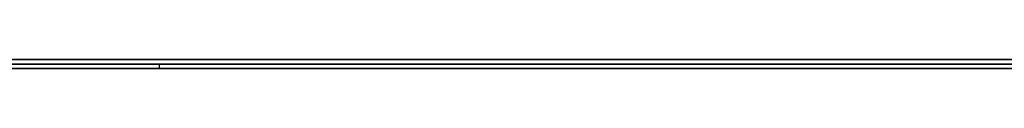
# Model space of a CAD drawing. Extents: x -4.2 to 4.1, y -6.8 to 5.8.
# Tile 33 of 214: x -1.184571 to -1.162302, y -5.0002 to -5. Entities that reach past the tile are written whole.
import ezdxf

# ---------------------------------------------------------------- set-up
doc = ezdxf.new("R2010")
doc.units = 0
doc.layers.get('0').update_dxf_attribs({"linetype": 'CONTINUOUS'})

# ---------------------------------------------------------------- blocks, each defined once
blk = doc.blocks.new('*U1')
at = {"extrusion": (0, -1, 0)}
for p, q in [((4, -5, 3.925), (-4, -5, 3.925)), ((3.5, -5), (-3.5, -5)), ((-1.5315, -5, 3.25), (-1.0315, -5, 3.25)), ((-1.0315, -5, 2.5), (-1.5315, -5, 2.5)), ((-1.205177, -5.0001, 2.97413), (-1.181411, -5.0001, 2.97413)), ((-1.196075, -5.0001, 2.792752), (-1.143738, -5.0001, 2.792752)), ((-1.070669, -5.0001, 2.811209), (-1.196075, -5.0001, 2.811209)), ((-1.181411, -5.0001, 2.97413), (-1.132108, -5.0001, 2.912058)), ((-1.5315, -5.0002, 3.25), (-1.0315, -5.0002, 3.25)), ((-1.0315, -5.0002, 2.5), (-1.5315, -5.0002, 2.5)), ((-1.181411, -5.0002, 2.97413), (-1.205177, -5.0002, 2.97413)), ((-1.143738, -5.0002, 2.792752), (-1.196075, -5.0002, 2.792752)), ((-1.196075, -5.0002, 2.811209), (-1.070669, -5.0002, 2.811209)), ((-1.132108, -5.0002, 2.912058), (-1.181411, -5.0002, 2.97413))]:
    blk.add_line(p, q, dxfattribs=at)
for p, q in [((4, -5, 4.425), (-4, -5, 4.425)), ((4, -5, 4.425), (-4, -5, 4.425)), ((3.5, -5), (-3.5, -5)), ((-1.5315, -5, 3.25), (-1.0315, -5, 3.25)), ((-1.205177, -5.0001, 2.97413), (-1.181411, -5.0001, 2.97413)), ((-1.196075, -5.0001, 2.792752), (-1.143738, -5.0001, 2.792752)), ((-1.181411, -5.0002, 2.97413), (-1.181411, -5.0001, 2.97413)), ((-1.5315, -5.0002, 3.25), (-1.0315, -5.0002, 3.25)), ((-1.181411, -5.0002, 2.97413), (-1.205177, -5.0002, 2.97413)), ((-1.143738, -5.0002, 2.792752), (-1.196075, -5.0002, 2.792752))]:
    blk.add_line(p, q)
at = {"extrusion": (0, 0, -1)}
for p, q in [((4, -5, 3.925), (-4, -5, 3.925)), ((-1.0315, -5, 2.5), (-1.5315, -5, 2.5)), ((-1.070669, -5.0001, 2.811209), (-1.196075, -5.0001, 2.811209)), ((-1.0315, -5.0002, 2.5), (-1.5315, -5.0002, 2.5)), ((-1.196075, -5.0002, 2.811209), (-1.070669, -5.0002, 2.811209))]:
    blk.add_line(p, q, dxfattribs=at)
at = {"extrusion": (0.783042, 0, 0.621968)}
for p, q in [((-1.181411, -5.0002, 2.97413), (-1.181411, -5.0001, 2.97413)), ((-1.181411, -5.0001, 2.97413), (-1.132108, -5.0001, 2.912058)), ((-1.132108, -5.0002, 2.912058), (-1.181411, -5.0002, 2.97413))]:
    blk.add_line(p, q, dxfattribs=at)
for points in [[(-1.18474, -5.0001, 2.99147), (-1.18447, -5.0001, 2.99148), (-1.18419, -5.0001, 2.99149), (-1.18392, -5.0001, 2.9915), (-1.18365, -5.0001, 2.99151), (-1.18337, -5.0001, 2.99152), (-1.1831, -5.0001, 2.99153), (-1.18284, -5.0001, 2.99154), (-1.18257, -5.0001, 2.99155), (-1.1823, -5.0001, 2.99156), (-1.18203, -5.0001, 2.99158), (-1.18177, -5.0001, 2.99159), (-1.1815, -5.0001, 2.99161), (-1.18124, -5.0001, 2.99162), (-1.18097, -5.0001, 2.99164), (-1.18071, -5.0001, 2.99166), (-1.18045, -5.0001, 2.99167), (-1.18019, -5.0001, 2.99169), (-1.17993, -5.0001, 2.99171), (-1.17967, -5.0001, 2.99173), (-1.17941, -5.0001, 2.99176), (-1.17916, -5.0001, 2.99178), (-1.1789, -5.0001, 2.9918), (-1.17865, -5.0001, 2.99183), (-1.17839, -5.0001, 2.99185), (-1.17814, -5.0001, 2.99188), (-1.17789, -5.0001, 2.9919), (-1.17764, -5.0001, 2.99193), (-1.17739, -5.0001, 2.99196), (-1.17714, -5.0001, 2.99199), (-1.17689, -5.0001, 2.99201), (-1.17664, -5.0001, 2.99205), (-1.17639, -5.0001, 2.99208), (-1.17615, -5.0001, 2.99211), (-1.1759, -5.0001, 2.99214), (-1.17566, -5.0001, 2.99217), (-1.17541, -5.0001, 2.99221), (-1.17517, -5.0001, 2.99224), (-1.17493, -5.0001, 2.99228), (-1.17469, -5.0001, 2.99231), (-1.17445, -5.0001, 2.99235), (-1.17421, -5.0001, 2.99239), (-1.17397, -5.0001, 2.99243), (-1.17374, -5.0001, 2.99247), (-1.1735, -5.0001, 2.99251), (-1.17327, -5.0001, 2.99255), (-1.17303, -5.0001, 2.99259), (-1.1728, -5.0001, 2.99263), (-1.17257, -5.0001, 2.99268), (-1.17234, -5.0001, 2.99272), (-1.17211, -5.0001, 2.99277), (-1.17188, -5.0001, 2.99281), (-1.17165, -5.0001, 2.99286), (-1.17142, -5.0001, 2.99291), (-1.17119, -5.0001, 2.99296), (-1.17097, -5.0001, 2.993), (-1.17074, -5.0001, 2.99305), (-1.17052, -5.0001, 2.99311), (-1.1703, -5.0001, 2.99316), (-1.17007, -5.0001, 2.99321), (-1.16985, -5.0001, 2.99327), (-1.16963, -5.0001, 2.99333), (-1.16942, -5.0001, 2.99339), (-1.1692, -5.0001, 2.99345), (-1.16898, -5.0001, 2.99351), (-1.16877, -5.0001, 2.99358), (-1.16855, -5.0001, 2.99364), (-1.16834, -5.0001, 2.99371), (-1.16813, -5.0001, 2.99378), (-1.16792, -5.0001, 2.99385), (-1.16771, -5.0001, 2.99393), (-1.1675, -5.0001, 2.994), (-1.16729, -5.0001, 2.99408), (-1.16709, -5.0001, 2.99415), (-1.16688, -5.0001, 2.99423), (-1.16668, -5.0001, 2.99432), (-1.16647, -5.0001, 2.9944), (-1.16627, -5.0001, 2.99448), (-1.16607, -5.0001, 2.99457), (-1.16587, -5.0001, 2.99466), (-1.16567, -5.0001, 2.99475), (-1.16548, -5.0001, 2.99484), (-1.16528, -5.0001, 2.99493), (-1.16508, -5.0001, 2.99503), (-1.16489, -5.0001, 2.99512), (-1.1647, -5.0001, 2.99522), (-1.1645, -5.0001, 2.99532), (-1.16431, -5.0001, 2.99542), (-1.16412, -5.0001, 2.99552), (-1.16393, -5.0001, 2.99563), (-1.16375, -5.0001, 2.99574), (-1.16356, -5.0001, 2.99584), (-1.16337, -5.0001, 2.99595), (-1.16319, -5.0001, 2.99606), (-1.16301, -5.0001, 2.99618), (-1.16282, -5.0001, 2.99629), (-1.16264, -5.0001, 2.99641), (-1.16246, -5.0001, 2.99653), (-1.16228, -5.0001, 2.99665)], [(-1.18474, -5.0001, 2.99147), (-1.18447, -5.0001, 2.99148), (-1.18419, -5.0001, 2.99149), (-1.18392, -5.0001, 2.9915), (-1.18365, -5.0001, 2.99151), (-1.18337, -5.0001, 2.99152), (-1.1831, -5.0001, 2.99153), (-1.18284, -5.0001, 2.99154), (-1.18257, -5.0001, 2.99155), (-1.1823, -5.0001, 2.99156), (-1.18203, -5.0001, 2.99158), (-1.18177, -5.0001, 2.99159), (-1.1815, -5.0001, 2.99161), (-1.18124, -5.0001, 2.99162), (-1.18097, -5.0001, 2.99164), (-1.18071, -5.0001, 2.99166), (-1.18045, -5.0001, 2.99167), (-1.18019, -5.0001, 2.99169), (-1.17993, -5.0001, 2.99171), (-1.17967, -5.0001, 2.99173), (-1.17941, -5.0001, 2.99176), (-1.17916, -5.0001, 2.99178), (-1.1789, -5.0001, 2.9918), (-1.17865, -5.0001, 2.99183), (-1.17839, -5.0001, 2.99185), (-1.17814, -5.0001, 2.99188), (-1.17789, -5.0001, 2.9919), (-1.17764, -5.0001, 2.99193), (-1.17739, -5.0001, 2.99196), (-1.17714, -5.0001, 2.99199), (-1.17689, -5.0001, 2.99201), (-1.17664, -5.0001, 2.99205), (-1.17639, -5.0001, 2.99208), (-1.17615, -5.0001, 2.99211), (-1.1759, -5.0001, 2.99214), (-1.17566, -5.0001, 2.99217), (-1.17541, -5.0001, 2.99221), (-1.17517, -5.0001, 2.99224), (-1.17493, -5.0001, 2.99228), (-1.17469, -5.0001, 2.99231), (-1.17445, -5.0001, 2.99235), (-1.17421, -5.0001, 2.99239), (-1.17397, -5.0001, 2.99243), (-1.17374, -5.0001, 2.99247), (-1.1735, -5.0001, 2.99251), (-1.17327, -5.0001, 2.99255), (-1.17303, -5.0001, 2.99259), (-1.1728, -5.0001, 2.99263), (-1.17257, -5.0001, 2.99268), (-1.17234, -5.0001, 2.99272), (-1.17211, -5.0001, 2.99277), (-1.17188, -5.0001, 2.99281), (-1.17165, -5.0001, 2.99286), (-1.17142, -5.0001, 2.99291), (-1.17119, -5.0001, 2.99296), (-1.17097, -5.0001, 2.993), (-1.17074, -5.0001, 2.99305), (-1.17052, -5.0001, 2.99311), (-1.1703, -5.0001, 2.99316), (-1.17007, -5.0001, 2.99321), (-1.16985, -5.0001, 2.99327), (-1.16963, -5.0001, 2.99333), (-1.16942, -5.0001, 2.99339), (-1.1692, -5.0001, 2.99345), (-1.16898, -5.0001, 2.99351), (-1.16877, -5.0001, 2.99358), (-1.16855, -5.0001, 2.99364), (-1.16834, -5.0001, 2.99371), (-1.16813, -5.0001, 2.99378), (-1.16792, -5.0001, 2.99385), (-1.16771, -5.0001, 2.99393), (-1.1675, -5.0001, 2.994), (-1.16729, -5.0001, 2.99408), (-1.16709, -5.0001, 2.99415), (-1.16688, -5.0001, 2.99423), (-1.16668, -5.0001, 2.99432), (-1.16647, -5.0001, 2.9944), (-1.16627, -5.0001, 2.99448), (-1.16607, -5.0001, 2.99457), (-1.16587, -5.0001, 2.99466), (-1.16567, -5.0001, 2.99475), (-1.16548, -5.0001, 2.99484), (-1.16528, -5.0001, 2.99493), (-1.16508, -5.0001, 2.99503), (-1.16489, -5.0001, 2.99512), (-1.1647, -5.0001, 2.99522), (-1.1645, -5.0001, 2.99532), (-1.16431, -5.0001, 2.99542), (-1.16412, -5.0001, 2.99552), (-1.16393, -5.0001, 2.99563), (-1.16375, -5.0001, 2.99574), (-1.16356, -5.0001, 2.99584), (-1.16337, -5.0001, 2.99595), (-1.16319, -5.0001, 2.99606), (-1.16301, -5.0001, 2.99618), (-1.16282, -5.0001, 2.99629), (-1.16264, -5.0001, 2.99641), (-1.16246, -5.0001, 2.99653), (-1.16228, -5.0001, 2.99665)], [(-1.16228, -5.0001, 3.06643), (-1.16256, -5.0001, 3.06648), (-1.16284, -5.0001, 3.06653), (-1.16313, -5.0001, 3.06658), (-1.16341, -5.0001, 3.06663), (-1.1637, -5.0001, 3.06667), (-1.16399, -5.0001, 3.06672), (-1.16428, -5.0001, 3.06676), (-1.16457, -5.0001, 3.0668), (-1.16487, -5.0001, 3.06685), (-1.16517, -5.0001, 3.06689), (-1.16547, -5.0001, 3.06693), (-1.16577, -5.0001, 3.06697), (-1.16607, -5.0001, 3.06701), (-1.16638, -5.0001, 3.06705), (-1.16669, -5.0001, 3.06708), (-1.167, -5.0001, 3.06712), (-1.16731, -5.0001, 3.06716), (-1.16763, -5.0001, 3.06719), (-1.16794, -5.0001, 3.06723), (-1.16826, -5.0001, 3.06726), (-1.16858, -5.0001, 3.0673), (-1.16891, -5.0001, 3.06733), (-1.16923, -5.0001, 3.06736), (-1.16956, -5.0001, 3.06739), (-1.16989, -5.0001, 3.06742), (-1.17022, -5.0001, 3.06745), (-1.17056, -5.0001, 3.06748), (-1.17089, -5.0001, 3.06751), (-1.17123, -5.0001, 3.06754), (-1.17157, -5.0001, 3.06756), (-1.17192, -5.0001, 3.06759), (-1.17226, -5.0001, 3.06762), (-1.17261, -5.0001, 3.06764), (-1.17296, -5.0001, 3.06767), (-1.17331, -5.0001, 3.06769), (-1.17366, -5.0001, 3.06771), (-1.17402, -5.0001, 3.06773), (-1.17438, -5.0001, 3.06776), (-1.17474, -5.0001, 3.06778), (-1.1751, -5.0001, 3.0678), (-1.17547, -5.0001, 3.06781), (-1.17583, -5.0001, 3.06783), (-1.1762, -5.0001, 3.06785), (-1.17657, -5.0001, 3.06787), (-1.17695, -5.0001, 3.06788), (-1.17732, -5.0001, 3.0679), (-1.1777, -5.0001, 3.06791), (-1.17808, -5.0001, 3.06793), (-1.17846, -5.0001, 3.06794), (-1.17885, -5.0001, 3.06795), (-1.17923, -5.0001, 3.06797), (-1.17962, -5.0001, 3.06798), (-1.18001, -5.0001, 3.06799), (-1.18041, -5.0001, 3.068), (-1.1808, -5.0001, 3.06801), (-1.1812, -5.0001, 3.06801), (-1.1816, -5.0001, 3.06802), (-1.182, -5.0001, 3.06803), (-1.1824, -5.0001, 3.06804), (-1.18281, -5.0001, 3.06804), (-1.18322, -5.0001, 3.06805), (-1.18363, -5.0001, 3.06805), (-1.18404, -5.0001, 3.06805), (-1.18445, -5.0001, 3.06806), (-1.18487, -5.0001, 3.06806)], [(-1.16228, -5.0001, 3.06643), (-1.16256, -5.0001, 3.06648), (-1.16284, -5.0001, 3.06653), (-1.16313, -5.0001, 3.06658), (-1.16341, -5.0001, 3.06663), (-1.1637, -5.0001, 3.06667), (-1.16399, -5.0001, 3.06672), (-1.16428, -5.0001, 3.06676), (-1.16457, -5.0001, 3.0668), (-1.16487, -5.0001, 3.06685), (-1.16517, -5.0001, 3.06689), (-1.16547, -5.0001, 3.06693), (-1.16577, -5.0001, 3.06697), (-1.16607, -5.0001, 3.06701), (-1.16638, -5.0001, 3.06705), (-1.16669, -5.0001, 3.06708), (-1.167, -5.0001, 3.06712), (-1.16731, -5.0001, 3.06716), (-1.16763, -5.0001, 3.06719), (-1.16794, -5.0001, 3.06723), (-1.16826, -5.0001, 3.06726), (-1.16858, -5.0001, 3.0673), (-1.16891, -5.0001, 3.06733), (-1.16923, -5.0001, 3.06736), (-1.16956, -5.0001, 3.06739), (-1.16989, -5.0001, 3.06742), (-1.17022, -5.0001, 3.06745), (-1.17056, -5.0001, 3.06748), (-1.17089, -5.0001, 3.06751), (-1.17123, -5.0001, 3.06754), (-1.17157, -5.0001, 3.06756), (-1.17192, -5.0001, 3.06759), (-1.17226, -5.0001, 3.06762), (-1.17261, -5.0001, 3.06764), (-1.17296, -5.0001, 3.06767), (-1.17331, -5.0001, 3.06769), (-1.17366, -5.0001, 3.06771), (-1.17402, -5.0001, 3.06773), (-1.17438, -5.0001, 3.06776), (-1.17474, -5.0001, 3.06778), (-1.1751, -5.0001, 3.0678), (-1.17547, -5.0001, 3.06781), (-1.17583, -5.0001, 3.06783), (-1.1762, -5.0001, 3.06785), (-1.17657, -5.0001, 3.06787), (-1.17695, -5.0001, 3.06788), (-1.17732, -5.0001, 3.0679), (-1.1777, -5.0001, 3.06791), (-1.17808, -5.0001, 3.06793), (-1.17846, -5.0001, 3.06794), (-1.17885, -5.0001, 3.06795), (-1.17923, -5.0001, 3.06797), (-1.17962, -5.0001, 3.06798), (-1.18001, -5.0001, 3.06799), (-1.18041, -5.0001, 3.068), (-1.1808, -5.0001, 3.06801), (-1.1812, -5.0001, 3.06801), (-1.1816, -5.0001, 3.06802), (-1.182, -5.0001, 3.06803), (-1.1824, -5.0001, 3.06804), (-1.18281, -5.0001, 3.06804), (-1.18322, -5.0001, 3.06805), (-1.18363, -5.0001, 3.06805), (-1.18404, -5.0001, 3.06805), (-1.18445, -5.0001, 3.06806), (-1.18487, -5.0001, 3.06806)], [(-1.16227, -5.0001, 3.04623), (-1.16242, -5.0001, 3.04631), (-1.16257, -5.0001, 3.04638), (-1.16272, -5.0001, 3.04646), (-1.16288, -5.0001, 3.04653), (-1.16303, -5.0001, 3.04661), (-1.16319, -5.0001, 3.04668), (-1.16335, -5.0001, 3.04675), (-1.1635, -5.0001, 3.04682), (-1.16366, -5.0001, 3.04689), (-1.16382, -5.0001, 3.04696), (-1.16398, -5.0001, 3.04703), (-1.16414, -5.0001, 3.0471), (-1.1643, -5.0001, 3.04716), (-1.16446, -5.0001, 3.04723), (-1.16462, -5.0001, 3.04729), (-1.16478, -5.0001, 3.04736), (-1.16495, -5.0001, 3.04742), (-1.16511, -5.0001, 3.04748), (-1.16528, -5.0001, 3.04755), (-1.16544, -5.0001, 3.04761), (-1.16561, -5.0001, 3.04767), (-1.16578, -5.0001, 3.04773), (-1.16594, -5.0001, 3.04778), (-1.16611, -5.0001, 3.04784), (-1.16628, -5.0001, 3.0479), (-1.16645, -5.0001, 3.04795), (-1.16662, -5.0001, 3.04801), (-1.16679, -5.0001, 3.04806), (-1.16697, -5.0001, 3.04811), (-1.16714, -5.0001, 3.04817), (-1.16731, -5.0001, 3.04822), (-1.16749, -5.0001, 3.04827), (-1.16766, -5.0001, 3.04832), (-1.16784, -5.0001, 3.04837), (-1.16801, -5.0001, 3.04842), (-1.16819, -5.0001, 3.04846), (-1.16837, -5.0001, 3.04851), (-1.16855, -5.0001, 3.04855), (-1.16873, -5.0001, 3.0486), (-1.16891, -5.0001, 3.04864), (-1.16909, -5.0001, 3.04869), (-1.16927, -5.0001, 3.04873), (-1.16945, -5.0001, 3.04877), (-1.16964, -5.0001, 3.04881), (-1.16982, -5.0001, 3.04885), (-1.17, -5.0001, 3.04889), (-1.17019, -5.0001, 3.04892), (-1.17038, -5.0001, 3.04896), (-1.17056, -5.0001, 3.049), (-1.17075, -5.0001, 3.04903), (-1.17094, -5.0001, 3.04907), (-1.17114, -5.0001, 3.04911), (-1.17133, -5.0001, 3.04914), (-1.17152, -5.0001, 3.04917), (-1.17172, -5.0001, 3.04921), (-1.17192, -5.0001, 3.04924), (-1.17211, -5.0001, 3.04927), (-1.17231, -5.0001, 3.0493), (-1.17252, -5.0001, 3.04933), (-1.17272, -5.0001, 3.04936), (-1.17292, -5.0001, 3.04939), (-1.17313, -5.0001, 3.04942), (-1.17333, -5.0001, 3.04945), (-1.17354, -5.0001, 3.04948), (-1.17375, -5.0001, 3.0495), (-1.17396, -5.0001, 3.04953), (-1.17418, -5.0001, 3.04956), (-1.17439, -5.0001, 3.04958), (-1.1746, -5.0001, 3.04961), (-1.17482, -5.0001, 3.04963), (-1.17504, -5.0001, 3.04965), (-1.17526, -5.0001, 3.04968), (-1.17548, -5.0001, 3.0497), (-1.1757, -5.0001, 3.04972), (-1.17592, -5.0001, 3.04974), (-1.17614, -5.0001, 3.04976), (-1.17637, -5.0001, 3.04978), (-1.1766, -5.0001, 3.0498), (-1.17683, -5.0001, 3.04982), (-1.17706, -5.0001, 3.04984), (-1.17729, -5.0001, 3.04986), (-1.17752, -5.0001, 3.04987), (-1.17775, -5.0001, 3.04989), (-1.17799, -5.0001, 3.04991), (-1.17822, -5.0001, 3.04992), (-1.17846, -5.0001, 3.04994), (-1.1787, -5.0001, 3.04995), (-1.17894, -5.0001, 3.04996), (-1.17918, -5.0001, 3.04998), (-1.17943, -5.0001, 3.04999), (-1.17967, -5.0001, 3.05), (-1.17992, -5.0001, 3.05001), (-1.18016, -5.0001, 3.05002), (-1.18041, -5.0001, 3.05003), (-1.18066, -5.0001, 3.05004), (-1.18091, -5.0001, 3.05005), (-1.18117, -5.0001, 3.05006), (-1.18142, -5.0001, 3.05006), (-1.18167, -5.0001, 3.05007), (-1.18193, -5.0001, 3.05008), (-1.18219, -5.0001, 3.05008), (-1.18245, -5.0001, 3.05009), (-1.18271, -5.0001, 3.05009), (-1.18297, -5.0001, 3.0501), (-1.18323, -5.0001, 3.0501), (-1.1835, -5.0001, 3.0501), (-1.18377, -5.0001, 3.0501), (-1.18403, -5.0001, 3.05011), (-1.1843, -5.0001, 3.05011), (-1.18457, -5.0001, 3.05011)], [(-1.16227, -5.0001, 3.04623), (-1.16242, -5.0001, 3.04631), (-1.16257, -5.0001, 3.04638), (-1.16272, -5.0001, 3.04646), (-1.16288, -5.0001, 3.04653), (-1.16303, -5.0001, 3.04661), (-1.16319, -5.0001, 3.04668), (-1.16335, -5.0001, 3.04675), (-1.1635, -5.0001, 3.04682), (-1.16366, -5.0001, 3.04689), (-1.16382, -5.0001, 3.04696), (-1.16398, -5.0001, 3.04703), (-1.16414, -5.0001, 3.0471), (-1.1643, -5.0001, 3.04716), (-1.16446, -5.0001, 3.04723), (-1.16462, -5.0001, 3.04729), (-1.16478, -5.0001, 3.04736), (-1.16495, -5.0001, 3.04742), (-1.16511, -5.0001, 3.04748), (-1.16528, -5.0001, 3.04755), (-1.16544, -5.0001, 3.04761), (-1.16561, -5.0001, 3.04767), (-1.16578, -5.0001, 3.04773), (-1.16594, -5.0001, 3.04778), (-1.16611, -5.0001, 3.04784), (-1.16628, -5.0001, 3.0479), (-1.16645, -5.0001, 3.04795), (-1.16662, -5.0001, 3.04801), (-1.16679, -5.0001, 3.04806), (-1.16697, -5.0001, 3.04811), (-1.16714, -5.0001, 3.04817), (-1.16731, -5.0001, 3.04822), (-1.16749, -5.0001, 3.04827), (-1.16766, -5.0001, 3.04832), (-1.16784, -5.0001, 3.04837), (-1.16801, -5.0001, 3.04842), (-1.16819, -5.0001, 3.04846), (-1.16837, -5.0001, 3.04851), (-1.16855, -5.0001, 3.04855), (-1.16873, -5.0001, 3.0486), (-1.16891, -5.0001, 3.04864), (-1.16909, -5.0001, 3.04869), (-1.16927, -5.0001, 3.04873), (-1.16945, -5.0001, 3.04877), (-1.16964, -5.0001, 3.04881), (-1.16982, -5.0001, 3.04885), (-1.17, -5.0001, 3.04889), (-1.17019, -5.0001, 3.04892), (-1.17038, -5.0001, 3.04896), (-1.17056, -5.0001, 3.049), (-1.17075, -5.0001, 3.04903), (-1.17094, -5.0001, 3.04907), (-1.17114, -5.0001, 3.04911), (-1.17133, -5.0001, 3.04914), (-1.17152, -5.0001, 3.04917), (-1.17172, -5.0001, 3.04921), (-1.17192, -5.0001, 3.04924), (-1.17211, -5.0001, 3.04927), (-1.17231, -5.0001, 3.0493), (-1.17252, -5.0001, 3.04933), (-1.17272, -5.0001, 3.04936), (-1.17292, -5.0001, 3.04939), (-1.17313, -5.0001, 3.04942), (-1.17333, -5.0001, 3.04945), (-1.17354, -5.0001, 3.04948), (-1.17375, -5.0001, 3.0495), (-1.17396, -5.0001, 3.04953), (-1.17418, -5.0001, 3.04956), (-1.17439, -5.0001, 3.04958), (-1.1746, -5.0001, 3.04961), (-1.17482, -5.0001, 3.04963), (-1.17504, -5.0001, 3.04965), (-1.17526, -5.0001, 3.04968), (-1.17548, -5.0001, 3.0497), (-1.1757, -5.0001, 3.04972), (-1.17592, -5.0001, 3.04974), (-1.17614, -5.0001, 3.04976), (-1.17637, -5.0001, 3.04978), (-1.1766, -5.0001, 3.0498), (-1.17683, -5.0001, 3.04982), (-1.17706, -5.0001, 3.04984), (-1.17729, -5.0001, 3.04986), (-1.17752, -5.0001, 3.04987), (-1.17775, -5.0001, 3.04989), (-1.17799, -5.0001, 3.04991), (-1.17822, -5.0001, 3.04992), (-1.17846, -5.0001, 3.04994), (-1.1787, -5.0001, 3.04995), (-1.17894, -5.0001, 3.04996), (-1.17918, -5.0001, 3.04998), (-1.17943, -5.0001, 3.04999), (-1.17967, -5.0001, 3.05), (-1.17992, -5.0001, 3.05001), (-1.18016, -5.0001, 3.05002), (-1.18041, -5.0001, 3.05003), (-1.18066, -5.0001, 3.05004), (-1.18091, -5.0001, 3.05005), (-1.18117, -5.0001, 3.05006), (-1.18142, -5.0001, 3.05006), (-1.18167, -5.0001, 3.05007), (-1.18193, -5.0001, 3.05008), (-1.18219, -5.0001, 3.05008), (-1.18245, -5.0001, 3.05009), (-1.18271, -5.0001, 3.05009), (-1.18297, -5.0001, 3.0501), (-1.18323, -5.0001, 3.0501), (-1.1835, -5.0001, 3.0501), (-1.18377, -5.0001, 3.0501), (-1.18403, -5.0001, 3.05011), (-1.1843, -5.0001, 3.05011), (-1.18457, -5.0001, 3.05011)], [(-1.18475, -5.0002, 2.99147), (-1.18456, -5.0002, 2.99148), (-1.18438, -5.0002, 2.99148), (-1.1842, -5.0002, 2.99149), (-1.18402, -5.0002, 2.99149), (-1.18384, -5.0002, 2.9915), (-1.18365, -5.0002, 2.99151), (-1.18347, -5.0002, 2.99151), (-1.18329, -5.0002, 2.99152), (-1.18311, -5.0002, 2.99153), (-1.18294, -5.0002, 2.99153), (-1.18276, -5.0002, 2.99154), (-1.18258, -5.0002, 2.99155), (-1.1824, -5.0002, 2.99156), (-1.18222, -5.0002, 2.99157), (-1.18204, -5.0002, 2.99158), (-1.18187, -5.0002, 2.99158), (-1.18169, -5.0002, 2.99159), (-1.18151, -5.0002, 2.99161), (-1.18134, -5.0002, 2.99162), (-1.18116, -5.0002, 2.99163), (-1.18099, -5.0002, 2.99164), (-1.18081, -5.0002, 2.99165), (-1.18064, -5.0002, 2.99166), (-1.18047, -5.0002, 2.99167), (-1.18029, -5.0002, 2.99169), (-1.18012, -5.0002, 2.9917), (-1.17995, -5.0002, 2.99171), (-1.17978, -5.0002, 2.99173), (-1.1796, -5.0002, 2.99174), (-1.17943, -5.0002, 2.99175), (-1.17926, -5.0002, 2.99177), (-1.17909, -5.0002, 2.99178), (-1.17892, -5.0002, 2.9918), (-1.17875, -5.0002, 2.99182), (-1.17858, -5.0002, 2.99183), (-1.17841, -5.0002, 2.99185), (-1.17825, -5.0002, 2.99187), (-1.17808, -5.0002, 2.99188), (-1.17791, -5.0002, 2.9919), (-1.17774, -5.0002, 2.99192), (-1.17758, -5.0002, 2.99194), (-1.17741, -5.0002, 2.99195), (-1.17724, -5.0002, 2.99197), (-1.17708, -5.0002, 2.99199), (-1.17691, -5.0002, 2.99201), (-1.17675, -5.0002, 2.99203), (-1.17658, -5.0002, 2.99205), (-1.17642, -5.0002, 2.99207), (-1.17625, -5.0002, 2.99209), (-1.17609, -5.0002, 2.99212), (-1.17593, -5.0002, 2.99214), (-1.17577, -5.0002, 2.99216), (-1.1756, -5.0002, 2.99218), (-1.17544, -5.0002, 2.9922), (-1.17528, -5.0002, 2.99223), (-1.17512, -5.0002, 2.99225), (-1.17496, -5.0002, 2.99227), (-1.1748, -5.0002, 2.9923), (-1.17464, -5.0002, 2.99232), (-1.17448, -5.0002, 2.99235), (-1.17432, -5.0002, 2.99237), (-1.17416, -5.0002, 2.9924), (-1.17401, -5.0002, 2.99242), (-1.17385, -5.0002, 2.99245), (-1.17369, -5.0002, 2.99248), (-1.17353, -5.0002, 2.9925), (-1.17338, -5.0002, 2.99253), (-1.17322, -5.0002, 2.99256), (-1.17307, -5.0002, 2.99259), (-1.17291, -5.0002, 2.99261), (-1.17276, -5.0002, 2.99264), (-1.1726, -5.0002, 2.99267), (-1.17245, -5.0002, 2.9927), (-1.17229, -5.0002, 2.99273), (-1.17214, -5.0002, 2.99276), (-1.17199, -5.0002, 2.99279), (-1.17184, -5.0002, 2.99282), (-1.17168, -5.0002, 2.99285), (-1.17153, -5.0002, 2.99288), (-1.17138, -5.0002, 2.99292), (-1.17123, -5.0002, 2.99295), (-1.17108, -5.0002, 2.99298), (-1.17093, -5.0002, 2.99301), (-1.17078, -5.0002, 2.99305), (-1.17063, -5.0002, 2.99308), (-1.17048, -5.0002, 2.99311), (-1.17033, -5.0002, 2.99315), (-1.17019, -5.0002, 2.99319), (-1.17004, -5.0002, 2.99322), (-1.16989, -5.0002, 2.99326), (-1.16975, -5.0002, 2.9933), (-1.1696, -5.0002, 2.99334), (-1.16946, -5.0002, 2.99338), (-1.16931, -5.0002, 2.99342), (-1.16917, -5.0002, 2.99346), (-1.16902, -5.0002, 2.9935), (-1.16888, -5.0002, 2.99354), (-1.16874, -5.0002, 2.99359), (-1.16859, -5.0002, 2.99363), (-1.16845, -5.0002, 2.99368), (-1.16831, -5.0002, 2.99372), (-1.16817, -5.0002, 2.99377), (-1.16803, -5.0002, 2.99381), (-1.16789, -5.0002, 2.99386), (-1.16775, -5.0002, 2.99391), (-1.16761, -5.0002, 2.99396), (-1.16747, -5.0002, 2.99401), (-1.16734, -5.0002, 2.99406), (-1.1672, -5.0002, 2.99411), (-1.16706, -5.0002, 2.99416), (-1.16692, -5.0002, 2.99422), (-1.16679, -5.0002, 2.99427), (-1.16665, -5.0002, 2.99433), (-1.16652, -5.0002, 2.99438), (-1.16638, -5.0002, 2.99444), (-1.16625, -5.0002, 2.99449), (-1.16612, -5.0002, 2.99455), (-1.16598, -5.0002, 2.99461), (-1.16585, -5.0002, 2.99467), (-1.16572, -5.0002, 2.99473), (-1.16559, -5.0002, 2.99479), (-1.16546, -5.0002, 2.99485), (-1.16532, -5.0002, 2.99491), (-1.16519, -5.0002, 2.99497), (-1.16506, -5.0002, 2.99504), (-1.16494, -5.0002, 2.9951), (-1.16481, -5.0002, 2.99516), (-1.16468, -5.0002, 2.99523), (-1.16455, -5.0002, 2.9953), (-1.16442, -5.0002, 2.99536), (-1.1643, -5.0002, 2.99543), (-1.16417, -5.0002, 2.9955), (-1.16404, -5.0002, 2.99557), (-1.16392, -5.0002, 2.99564), (-1.16379, -5.0002, 2.99571), (-1.16367, -5.0002, 2.99578), (-1.16355, -5.0002, 2.99585), (-1.16342, -5.0002, 2.99592), (-1.1633, -5.0002, 2.996), (-1.16318, -5.0002, 2.99607), (-1.16306, -5.0002, 2.99615), (-1.16293, -5.0002, 2.99622), (-1.16281, -5.0002, 2.9963), (-1.16269, -5.0002, 2.99638), (-1.16257, -5.0002, 2.99645), (-1.16245, -5.0002, 2.99653), (-1.16233, -5.0002, 2.99661), (-1.16222, -5.0002, 2.99669)], [(-1.18475, -5.0002, 2.99147), (-1.18456, -5.0002, 2.99148), (-1.18438, -5.0002, 2.99148), (-1.1842, -5.0002, 2.99149), (-1.18402, -5.0002, 2.99149), (-1.18384, -5.0002, 2.9915), (-1.18365, -5.0002, 2.99151), (-1.18347, -5.0002, 2.99151), (-1.18329, -5.0002, 2.99152), (-1.18311, -5.0002, 2.99153), (-1.18294, -5.0002, 2.99153), (-1.18276, -5.0002, 2.99154), (-1.18258, -5.0002, 2.99155), (-1.1824, -5.0002, 2.99156), (-1.18222, -5.0002, 2.99157), (-1.18204, -5.0002, 2.99158), (-1.18187, -5.0002, 2.99158), (-1.18169, -5.0002, 2.99159), (-1.18151, -5.0002, 2.99161), (-1.18134, -5.0002, 2.99162), (-1.18116, -5.0002, 2.99163), (-1.18099, -5.0002, 2.99164), (-1.18081, -5.0002, 2.99165), (-1.18064, -5.0002, 2.99166), (-1.18047, -5.0002, 2.99167), (-1.18029, -5.0002, 2.99169), (-1.18012, -5.0002, 2.9917), (-1.17995, -5.0002, 2.99171), (-1.17978, -5.0002, 2.99173), (-1.1796, -5.0002, 2.99174), (-1.17943, -5.0002, 2.99175), (-1.17926, -5.0002, 2.99177), (-1.17909, -5.0002, 2.99178), (-1.17892, -5.0002, 2.9918), (-1.17875, -5.0002, 2.99182), (-1.17858, -5.0002, 2.99183), (-1.17841, -5.0002, 2.99185), (-1.17825, -5.0002, 2.99187), (-1.17808, -5.0002, 2.99188), (-1.17791, -5.0002, 2.9919), (-1.17774, -5.0002, 2.99192), (-1.17758, -5.0002, 2.99194), (-1.17741, -5.0002, 2.99195), (-1.17724, -5.0002, 2.99197), (-1.17708, -5.0002, 2.99199), (-1.17691, -5.0002, 2.99201), (-1.17675, -5.0002, 2.99203), (-1.17658, -5.0002, 2.99205), (-1.17642, -5.0002, 2.99207), (-1.17625, -5.0002, 2.99209), (-1.17609, -5.0002, 2.99212), (-1.17593, -5.0002, 2.99214), (-1.17577, -5.0002, 2.99216), (-1.1756, -5.0002, 2.99218), (-1.17544, -5.0002, 2.9922), (-1.17528, -5.0002, 2.99223), (-1.17512, -5.0002, 2.99225), (-1.17496, -5.0002, 2.99227), (-1.1748, -5.0002, 2.9923), (-1.17464, -5.0002, 2.99232), (-1.17448, -5.0002, 2.99235), (-1.17432, -5.0002, 2.99237), (-1.17416, -5.0002, 2.9924), (-1.17401, -5.0002, 2.99242), (-1.17385, -5.0002, 2.99245), (-1.17369, -5.0002, 2.99248), (-1.17353, -5.0002, 2.9925), (-1.17338, -5.0002, 2.99253), (-1.17322, -5.0002, 2.99256), (-1.17307, -5.0002, 2.99259), (-1.17291, -5.0002, 2.99261), (-1.17276, -5.0002, 2.99264), (-1.1726, -5.0002, 2.99267), (-1.17245, -5.0002, 2.9927), (-1.17229, -5.0002, 2.99273), (-1.17214, -5.0002, 2.99276), (-1.17199, -5.0002, 2.99279), (-1.17184, -5.0002, 2.99282), (-1.17168, -5.0002, 2.99285), (-1.17153, -5.0002, 2.99288), (-1.17138, -5.0002, 2.99292), (-1.17123, -5.0002, 2.99295), (-1.17108, -5.0002, 2.99298), (-1.17093, -5.0002, 2.99301), (-1.17078, -5.0002, 2.99305), (-1.17063, -5.0002, 2.99308), (-1.17048, -5.0002, 2.99311), (-1.17033, -5.0002, 2.99315), (-1.17019, -5.0002, 2.99319), (-1.17004, -5.0002, 2.99322), (-1.16989, -5.0002, 2.99326), (-1.16975, -5.0002, 2.9933), (-1.1696, -5.0002, 2.99334), (-1.16946, -5.0002, 2.99338), (-1.16931, -5.0002, 2.99342), (-1.16917, -5.0002, 2.99346), (-1.16902, -5.0002, 2.9935), (-1.16888, -5.0002, 2.99354), (-1.16874, -5.0002, 2.99359), (-1.16859, -5.0002, 2.99363), (-1.16845, -5.0002, 2.99368), (-1.16831, -5.0002, 2.99372), (-1.16817, -5.0002, 2.99377), (-1.16803, -5.0002, 2.99381), (-1.16789, -5.0002, 2.99386), (-1.16775, -5.0002, 2.99391), (-1.16761, -5.0002, 2.99396), (-1.16747, -5.0002, 2.99401), (-1.16734, -5.0002, 2.99406), (-1.1672, -5.0002, 2.99411), (-1.16706, -5.0002, 2.99416), (-1.16692, -5.0002, 2.99422), (-1.16679, -5.0002, 2.99427), (-1.16665, -5.0002, 2.99433), (-1.16652, -5.0002, 2.99438), (-1.16638, -5.0002, 2.99444), (-1.16625, -5.0002, 2.99449), (-1.16612, -5.0002, 2.99455), (-1.16598, -5.0002, 2.99461), (-1.16585, -5.0002, 2.99467), (-1.16572, -5.0002, 2.99473), (-1.16559, -5.0002, 2.99479), (-1.16546, -5.0002, 2.99485), (-1.16532, -5.0002, 2.99491), (-1.16519, -5.0002, 2.99497), (-1.16506, -5.0002, 2.99504), (-1.16494, -5.0002, 2.9951), (-1.16481, -5.0002, 2.99516), (-1.16468, -5.0002, 2.99523), (-1.16455, -5.0002, 2.9953), (-1.16442, -5.0002, 2.99536), (-1.1643, -5.0002, 2.99543), (-1.16417, -5.0002, 2.9955), (-1.16404, -5.0002, 2.99557), (-1.16392, -5.0002, 2.99564), (-1.16379, -5.0002, 2.99571), (-1.16367, -5.0002, 2.99578), (-1.16355, -5.0002, 2.99585), (-1.16342, -5.0002, 2.99592), (-1.1633, -5.0002, 2.996), (-1.16318, -5.0002, 2.99607), (-1.16306, -5.0002, 2.99615), (-1.16293, -5.0002, 2.99622), (-1.16281, -5.0002, 2.9963), (-1.16269, -5.0002, 2.99638), (-1.16257, -5.0002, 2.99645), (-1.16245, -5.0002, 2.99653), (-1.16233, -5.0002, 2.99661), (-1.16222, -5.0002, 2.99669)], [(-1.18459, -5.0002, 3.06806), (-1.18432, -5.0002, 3.06805), (-1.18404, -5.0002, 3.06805), (-1.18377, -5.0002, 3.06805), (-1.18349, -5.0002, 3.06805), (-1.18322, -5.0002, 3.06805), (-1.18295, -5.0002, 3.06804), (-1.18268, -5.0002, 3.06804), (-1.18241, -5.0002, 3.06804), (-1.18214, -5.0002, 3.06803), (-1.18187, -5.0002, 3.06803), (-1.18161, -5.0002, 3.06802), (-1.18134, -5.0002, 3.06802), (-1.18108, -5.0002, 3.06801), (-1.18081, -5.0002, 3.06801), (-1.18055, -5.0002, 3.068), (-1.18029, -5.0002, 3.06799), (-1.18003, -5.0002, 3.06799), (-1.17977, -5.0002, 3.06798), (-1.17951, -5.0002, 3.06797), (-1.17925, -5.0002, 3.06797), (-1.17899, -5.0002, 3.06796), (-1.17874, -5.0002, 3.06795), (-1.17848, -5.0002, 3.06794), (-1.17823, -5.0002, 3.06793), (-1.17797, -5.0002, 3.06792), (-1.17772, -5.0002, 3.06792), (-1.17747, -5.0002, 3.06791), (-1.17722, -5.0002, 3.0679), (-1.17697, -5.0002, 3.06788), (-1.17672, -5.0002, 3.06787), (-1.17647, -5.0002, 3.06786), (-1.17623, -5.0002, 3.06785), (-1.17598, -5.0002, 3.06784), (-1.17574, -5.0002, 3.06783), (-1.17549, -5.0002, 3.06782), (-1.17525, -5.0002, 3.0678), (-1.17501, -5.0002, 3.06779), (-1.17477, -5.0002, 3.06778), (-1.17453, -5.0002, 3.06776), (-1.17429, -5.0002, 3.06775), (-1.17405, -5.0002, 3.06774), (-1.17381, -5.0002, 3.06772), (-1.17358, -5.0002, 3.06771), (-1.17334, -5.0002, 3.06769), (-1.17311, -5.0002, 3.06768), (-1.17287, -5.0002, 3.06766), (-1.17264, -5.0002, 3.06764), (-1.17241, -5.0002, 3.06763), (-1.17218, -5.0002, 3.06761), (-1.17195, -5.0002, 3.06759), (-1.17172, -5.0002, 3.06758), (-1.17149, -5.0002, 3.06756), (-1.17127, -5.0002, 3.06754), (-1.17104, -5.0002, 3.06752), (-1.17082, -5.0002, 3.0675), (-1.17059, -5.0002, 3.06748), (-1.17037, -5.0002, 3.06747), (-1.17015, -5.0002, 3.06745), (-1.16993, -5.0002, 3.06743), (-1.16971, -5.0002, 3.06741), (-1.16949, -5.0002, 3.06739), (-1.16927, -5.0002, 3.06736), (-1.16905, -5.0002, 3.06734), (-1.16884, -5.0002, 3.06732), (-1.16862, -5.0002, 3.0673), (-1.16841, -5.0002, 3.06728), (-1.16819, -5.0002, 3.06725), (-1.16798, -5.0002, 3.06723), (-1.16777, -5.0002, 3.06721), (-1.16756, -5.0002, 3.06719), (-1.16735, -5.0002, 3.06716), (-1.16714, -5.0002, 3.06714), (-1.16694, -5.0002, 3.06711), (-1.16673, -5.0002, 3.06709), (-1.16652, -5.0002, 3.06706), (-1.16632, -5.0002, 3.06704), (-1.16612, -5.0002, 3.06701), (-1.16591, -5.0002, 3.06699), (-1.16571, -5.0002, 3.06696), (-1.16551, -5.0002, 3.06693), (-1.16531, -5.0002, 3.06691), (-1.16511, -5.0002, 3.06688), (-1.16491, -5.0002, 3.06685), (-1.16472, -5.0002, 3.06682), (-1.16452, -5.0002, 3.0668), (-1.16433, -5.0002, 3.06677), (-1.16413, -5.0002, 3.06674), (-1.16394, -5.0002, 3.06671), (-1.16375, -5.0002, 3.06668), (-1.16355, -5.0002, 3.06665), (-1.16336, -5.0002, 3.06662), (-1.16318, -5.0002, 3.06659), (-1.16299, -5.0002, 3.06656), (-1.1628, -5.0002, 3.06653), (-1.16261, -5.0002, 3.06649), (-1.16242, -5.0002, 3.06646), (-1.16223, -5.0002, 3.06642)], [(-1.18459, -5.0002, 3.06806), (-1.18432, -5.0002, 3.06805), (-1.18404, -5.0002, 3.06805), (-1.18377, -5.0002, 3.06805), (-1.18349, -5.0002, 3.06805), (-1.18322, -5.0002, 3.06805), (-1.18295, -5.0002, 3.06804), (-1.18268, -5.0002, 3.06804), (-1.18241, -5.0002, 3.06804), (-1.18214, -5.0002, 3.06803), (-1.18187, -5.0002, 3.06803), (-1.18161, -5.0002, 3.06802), (-1.18134, -5.0002, 3.06802), (-1.18108, -5.0002, 3.06801), (-1.18081, -5.0002, 3.06801), (-1.18055, -5.0002, 3.068), (-1.18029, -5.0002, 3.06799), (-1.18003, -5.0002, 3.06799), (-1.17977, -5.0002, 3.06798), (-1.17951, -5.0002, 3.06797), (-1.17925, -5.0002, 3.06797), (-1.17899, -5.0002, 3.06796), (-1.17874, -5.0002, 3.06795), (-1.17848, -5.0002, 3.06794), (-1.17823, -5.0002, 3.06793), (-1.17797, -5.0002, 3.06792), (-1.17772, -5.0002, 3.06792), (-1.17747, -5.0002, 3.06791), (-1.17722, -5.0002, 3.0679), (-1.17697, -5.0002, 3.06788), (-1.17672, -5.0002, 3.06787), (-1.17647, -5.0002, 3.06786), (-1.17623, -5.0002, 3.06785), (-1.17598, -5.0002, 3.06784), (-1.17574, -5.0002, 3.06783), (-1.17549, -5.0002, 3.06782), (-1.17525, -5.0002, 3.0678), (-1.17501, -5.0002, 3.06779), (-1.17477, -5.0002, 3.06778), (-1.17453, -5.0002, 3.06776), (-1.17429, -5.0002, 3.06775), (-1.17405, -5.0002, 3.06774), (-1.17381, -5.0002, 3.06772), (-1.17358, -5.0002, 3.06771), (-1.17334, -5.0002, 3.06769), (-1.17311, -5.0002, 3.06768), (-1.17287, -5.0002, 3.06766), (-1.17264, -5.0002, 3.06764), (-1.17241, -5.0002, 3.06763), (-1.17218, -5.0002, 3.06761), (-1.17195, -5.0002, 3.06759), (-1.17172, -5.0002, 3.06758), (-1.17149, -5.0002, 3.06756), (-1.17127, -5.0002, 3.06754), (-1.17104, -5.0002, 3.06752), (-1.17082, -5.0002, 3.0675), (-1.17059, -5.0002, 3.06748), (-1.17037, -5.0002, 3.06747), (-1.17015, -5.0002, 3.06745), (-1.16993, -5.0002, 3.06743), (-1.16971, -5.0002, 3.06741), (-1.16949, -5.0002, 3.06739), (-1.16927, -5.0002, 3.06736), (-1.16905, -5.0002, 3.06734), (-1.16884, -5.0002, 3.06732), (-1.16862, -5.0002, 3.0673), (-1.16841, -5.0002, 3.06728), (-1.16819, -5.0002, 3.06725), (-1.16798, -5.0002, 3.06723), (-1.16777, -5.0002, 3.06721), (-1.16756, -5.0002, 3.06719), (-1.16735, -5.0002, 3.06716), (-1.16714, -5.0002, 3.06714), (-1.16694, -5.0002, 3.06711), (-1.16673, -5.0002, 3.06709), (-1.16652, -5.0002, 3.06706), (-1.16632, -5.0002, 3.06704), (-1.16612, -5.0002, 3.06701), (-1.16591, -5.0002, 3.06699), (-1.16571, -5.0002, 3.06696), (-1.16551, -5.0002, 3.06693), (-1.16531, -5.0002, 3.06691), (-1.16511, -5.0002, 3.06688), (-1.16491, -5.0002, 3.06685), (-1.16472, -5.0002, 3.06682), (-1.16452, -5.0002, 3.0668), (-1.16433, -5.0002, 3.06677), (-1.16413, -5.0002, 3.06674), (-1.16394, -5.0002, 3.06671), (-1.16375, -5.0002, 3.06668), (-1.16355, -5.0002, 3.06665), (-1.16336, -5.0002, 3.06662), (-1.16318, -5.0002, 3.06659), (-1.16299, -5.0002, 3.06656), (-1.1628, -5.0002, 3.06653), (-1.16261, -5.0002, 3.06649), (-1.16242, -5.0002, 3.06646), (-1.16223, -5.0002, 3.06642)], [(-1.16221, -5.0002, 3.0462), (-1.16231, -5.0002, 3.04625), (-1.16241, -5.0002, 3.04631), (-1.16251, -5.0002, 3.04636), (-1.16261, -5.0002, 3.04641), (-1.16272, -5.0002, 3.04646), (-1.16282, -5.0002, 3.04651), (-1.16292, -5.0002, 3.04655), (-1.16302, -5.0002, 3.0466), (-1.16313, -5.0002, 3.04665), (-1.16323, -5.0002, 3.0467), (-1.16334, -5.0002, 3.04675), (-1.16344, -5.0002, 3.04679), (-1.16354, -5.0002, 3.04684), (-1.16365, -5.0002, 3.04689), (-1.16375, -5.0002, 3.04693), (-1.16386, -5.0002, 3.04698), (-1.16397, -5.0002, 3.04702), (-1.16407, -5.0002, 3.04707), (-1.16418, -5.0002, 3.04711), (-1.16429, -5.0002, 3.04716), (-1.16439, -5.0002, 3.0472), (-1.1645, -5.0002, 3.04725), (-1.16461, -5.0002, 3.04729), (-1.16472, -5.0002, 3.04733), (-1.16482, -5.0002, 3.04737), (-1.16493, -5.0002, 3.04742), (-1.16504, -5.0002, 3.04746), (-1.16515, -5.0002, 3.0475), (-1.16526, -5.0002, 3.04754), (-1.16537, -5.0002, 3.04758), (-1.16548, -5.0002, 3.04762), (-1.16559, -5.0002, 3.04766), (-1.1657, -5.0002, 3.0477), (-1.16582, -5.0002, 3.04774), (-1.16593, -5.0002, 3.04778), (-1.16604, -5.0002, 3.04782), (-1.16615, -5.0002, 3.04785), (-1.16626, -5.0002, 3.04789), (-1.16638, -5.0002, 3.04793), (-1.16649, -5.0002, 3.04796), (-1.1666, -5.0002, 3.048), (-1.16672, -5.0002, 3.04804), (-1.16683, -5.0002, 3.04807), (-1.16695, -5.0002, 3.04811), (-1.16706, -5.0002, 3.04814), (-1.16718, -5.0002, 3.04818), (-1.16729, -5.0002, 3.04821), (-1.16741, -5.0002, 3.04825), (-1.16752, -5.0002, 3.04828), (-1.16764, -5.0002, 3.04831), (-1.16776, -5.0002, 3.04834), (-1.16787, -5.0002, 3.04838), (-1.16799, -5.0002, 3.04841), (-1.16811, -5.0002, 3.04844), (-1.16823, -5.0002, 3.04847), (-1.16834, -5.0002, 3.0485), (-1.16846, -5.0002, 3.04853), (-1.16858, -5.0002, 3.04856), (-1.1687, -5.0002, 3.04859), (-1.16882, -5.0002, 3.04862), (-1.16894, -5.0002, 3.04865), (-1.16906, -5.0002, 3.04868), (-1.16918, -5.0002, 3.04871), (-1.1693, -5.0002, 3.04873), (-1.16942, -5.0002, 3.04876), (-1.16955, -5.0002, 3.04879), (-1.16967, -5.0002, 3.04882), (-1.16979, -5.0002, 3.04884), (-1.16991, -5.0002, 3.04887), (-1.17003, -5.0002, 3.04889), (-1.17016, -5.0002, 3.04892), (-1.17028, -5.0002, 3.04894), (-1.17041, -5.0002, 3.04897), (-1.17053, -5.0002, 3.04899), (-1.17066, -5.0002, 3.04902), (-1.17078, -5.0002, 3.04904), (-1.17091, -5.0002, 3.04906), (-1.17104, -5.0002, 3.04909), (-1.17116, -5.0002, 3.04911), (-1.17129, -5.0002, 3.04913), (-1.17142, -5.0002, 3.04916), (-1.17155, -5.0002, 3.04918), (-1.17168, -5.0002, 3.0492), (-1.17181, -5.0002, 3.04922), (-1.17194, -5.0002, 3.04924), (-1.17208, -5.0002, 3.04926), (-1.17221, -5.0002, 3.04929), (-1.17234, -5.0002, 3.04931), (-1.17248, -5.0002, 3.04933), (-1.17261, -5.0002, 3.04935), (-1.17275, -5.0002, 3.04937), (-1.17288, -5.0002, 3.04939), (-1.17302, -5.0002, 3.04941), (-1.17315, -5.0002, 3.04942), (-1.17329, -5.0002, 3.04944), (-1.17343, -5.0002, 3.04946), (-1.17357, -5.0002, 3.04948), (-1.17371, -5.0002, 3.0495), (-1.17385, -5.0002, 3.04952), (-1.17399, -5.0002, 3.04953), (-1.17413, -5.0002, 3.04955), (-1.17427, -5.0002, 3.04957), (-1.17441, -5.0002, 3.04958), (-1.17456, -5.0002, 3.0496), (-1.1747, -5.0002, 3.04962), (-1.17484, -5.0002, 3.04963), (-1.17499, -5.0002, 3.04965), (-1.17513, -5.0002, 3.04966), (-1.17528, -5.0002, 3.04968), (-1.17542, -5.0002, 3.04969), (-1.17557, -5.0002, 3.04971), (-1.17572, -5.0002, 3.04972), (-1.17587, -5.0002, 3.04974), (-1.17602, -5.0002, 3.04975), (-1.17616, -5.0002, 3.04976), (-1.17631, -5.0002, 3.04978), (-1.17647, -5.0002, 3.04979), (-1.17662, -5.0002, 3.0498), (-1.17677, -5.0002, 3.04982), (-1.17692, -5.0002, 3.04983), (-1.17707, -5.0002, 3.04984), (-1.17723, -5.0002, 3.04985), (-1.17738, -5.0002, 3.04986), (-1.17754, -5.0002, 3.04987), (-1.17769, -5.0002, 3.04989), (-1.17785, -5.0002, 3.0499), (-1.178, -5.0002, 3.04991), (-1.17816, -5.0002, 3.04992), (-1.17832, -5.0002, 3.04993), (-1.17848, -5.0002, 3.04994), (-1.17864, -5.0002, 3.04995), (-1.17879, -5.0002, 3.04995), (-1.17895, -5.0002, 3.04996), (-1.17912, -5.0002, 3.04997), (-1.17928, -5.0002, 3.04998), (-1.17944, -5.0002, 3.04999), (-1.1796, -5.0002, 3.05), (-1.17976, -5.0002, 3.05), (-1.17993, -5.0002, 3.05001), (-1.18009, -5.0002, 3.05002), (-1.18026, -5.0002, 3.05002), (-1.18042, -5.0002, 3.05003), (-1.18059, -5.0002, 3.05004), (-1.18075, -5.0002, 3.05004), (-1.18092, -5.0002, 3.05005), (-1.18109, -5.0002, 3.05005), (-1.18126, -5.0002, 3.05006), (-1.18143, -5.0002, 3.05006), (-1.1816, -5.0002, 3.05007), (-1.18177, -5.0002, 3.05007), (-1.18194, -5.0002, 3.05008), (-1.18211, -5.0002, 3.05008), (-1.18228, -5.0002, 3.05008), (-1.18245, -5.0002, 3.05009), (-1.18263, -5.0002, 3.05009), (-1.1828, -5.0002, 3.05009), (-1.18298, -5.0002, 3.0501), (-1.18315, -5.0002, 3.0501), (-1.18333, -5.0002, 3.0501), (-1.1835, -5.0002, 3.0501), (-1.18368, -5.0002, 3.0501), (-1.18386, -5.0002, 3.05011), (-1.18403, -5.0002, 3.05011), (-1.18421, -5.0002, 3.05011), (-1.18439, -5.0002, 3.05011), (-1.18457, -5.0002, 3.05011)], [(-1.16221, -5.0002, 3.0462), (-1.16231, -5.0002, 3.04625), (-1.16241, -5.0002, 3.04631), (-1.16251, -5.0002, 3.04636), (-1.16261, -5.0002, 3.04641), (-1.16272, -5.0002, 3.04646), (-1.16282, -5.0002, 3.04651), (-1.16292, -5.0002, 3.04655), (-1.16302, -5.0002, 3.0466), (-1.16313, -5.0002, 3.04665), (-1.16323, -5.0002, 3.0467), (-1.16334, -5.0002, 3.04675), (-1.16344, -5.0002, 3.04679), (-1.16354, -5.0002, 3.04684), (-1.16365, -5.0002, 3.04689), (-1.16375, -5.0002, 3.04693), (-1.16386, -5.0002, 3.04698), (-1.16397, -5.0002, 3.04702), (-1.16407, -5.0002, 3.04707), (-1.16418, -5.0002, 3.04711), (-1.16429, -5.0002, 3.04716), (-1.16439, -5.0002, 3.0472), (-1.1645, -5.0002, 3.04725), (-1.16461, -5.0002, 3.04729), (-1.16472, -5.0002, 3.04733), (-1.16482, -5.0002, 3.04737), (-1.16493, -5.0002, 3.04742), (-1.16504, -5.0002, 3.04746), (-1.16515, -5.0002, 3.0475), (-1.16526, -5.0002, 3.04754), (-1.16537, -5.0002, 3.04758), (-1.16548, -5.0002, 3.04762), (-1.16559, -5.0002, 3.04766), (-1.1657, -5.0002, 3.0477), (-1.16582, -5.0002, 3.04774), (-1.16593, -5.0002, 3.04778), (-1.16604, -5.0002, 3.04782), (-1.16615, -5.0002, 3.04785), (-1.16626, -5.0002, 3.04789), (-1.16638, -5.0002, 3.04793), (-1.16649, -5.0002, 3.04796), (-1.1666, -5.0002, 3.048), (-1.16672, -5.0002, 3.04804), (-1.16683, -5.0002, 3.04807), (-1.16695, -5.0002, 3.04811), (-1.16706, -5.0002, 3.04814), (-1.16718, -5.0002, 3.04818), (-1.16729, -5.0002, 3.04821), (-1.16741, -5.0002, 3.04825), (-1.16752, -5.0002, 3.04828), (-1.16764, -5.0002, 3.04831), (-1.16776, -5.0002, 3.04834), (-1.16787, -5.0002, 3.04838), (-1.16799, -5.0002, 3.04841), (-1.16811, -5.0002, 3.04844), (-1.16823, -5.0002, 3.04847), (-1.16834, -5.0002, 3.0485), (-1.16846, -5.0002, 3.04853), (-1.16858, -5.0002, 3.04856), (-1.1687, -5.0002, 3.04859), (-1.16882, -5.0002, 3.04862), (-1.16894, -5.0002, 3.04865), (-1.16906, -5.0002, 3.04868), (-1.16918, -5.0002, 3.04871), (-1.1693, -5.0002, 3.04873), (-1.16942, -5.0002, 3.04876), (-1.16955, -5.0002, 3.04879), (-1.16967, -5.0002, 3.04882), (-1.16979, -5.0002, 3.04884), (-1.16991, -5.0002, 3.04887), (-1.17003, -5.0002, 3.04889), (-1.17016, -5.0002, 3.04892), (-1.17028, -5.0002, 3.04894), (-1.17041, -5.0002, 3.04897), (-1.17053, -5.0002, 3.04899), (-1.17066, -5.0002, 3.04902), (-1.17078, -5.0002, 3.04904), (-1.17091, -5.0002, 3.04906), (-1.17104, -5.0002, 3.04909), (-1.17116, -5.0002, 3.04911), (-1.17129, -5.0002, 3.04913), (-1.17142, -5.0002, 3.04916), (-1.17155, -5.0002, 3.04918), (-1.17168, -5.0002, 3.0492), (-1.17181, -5.0002, 3.04922), (-1.17194, -5.0002, 3.04924), (-1.17208, -5.0002, 3.04926), (-1.17221, -5.0002, 3.04929), (-1.17234, -5.0002, 3.04931), (-1.17248, -5.0002, 3.04933), (-1.17261, -5.0002, 3.04935), (-1.17275, -5.0002, 3.04937), (-1.17288, -5.0002, 3.04939), (-1.17302, -5.0002, 3.04941), (-1.17315, -5.0002, 3.04942), (-1.17329, -5.0002, 3.04944), (-1.17343, -5.0002, 3.04946), (-1.17357, -5.0002, 3.04948), (-1.17371, -5.0002, 3.0495), (-1.17385, -5.0002, 3.04952), (-1.17399, -5.0002, 3.04953), (-1.17413, -5.0002, 3.04955), (-1.17427, -5.0002, 3.04957), (-1.17441, -5.0002, 3.04958), (-1.17456, -5.0002, 3.0496), (-1.1747, -5.0002, 3.04962), (-1.17484, -5.0002, 3.04963), (-1.17499, -5.0002, 3.04965), (-1.17513, -5.0002, 3.04966), (-1.17528, -5.0002, 3.04968), (-1.17542, -5.0002, 3.04969), (-1.17557, -5.0002, 3.04971), (-1.17572, -5.0002, 3.04972), (-1.17587, -5.0002, 3.04974), (-1.17602, -5.0002, 3.04975), (-1.17616, -5.0002, 3.04976), (-1.17631, -5.0002, 3.04978), (-1.17647, -5.0002, 3.04979), (-1.17662, -5.0002, 3.0498), (-1.17677, -5.0002, 3.04982), (-1.17692, -5.0002, 3.04983), (-1.17707, -5.0002, 3.04984), (-1.17723, -5.0002, 3.04985), (-1.17738, -5.0002, 3.04986), (-1.17754, -5.0002, 3.04987), (-1.17769, -5.0002, 3.04989), (-1.17785, -5.0002, 3.0499), (-1.178, -5.0002, 3.04991), (-1.17816, -5.0002, 3.04992), (-1.17832, -5.0002, 3.04993), (-1.17848, -5.0002, 3.04994), (-1.17864, -5.0002, 3.04995), (-1.17879, -5.0002, 3.04995), (-1.17895, -5.0002, 3.04996), (-1.17912, -5.0002, 3.04997), (-1.17928, -5.0002, 3.04998), (-1.17944, -5.0002, 3.04999), (-1.1796, -5.0002, 3.05), (-1.17976, -5.0002, 3.05), (-1.17993, -5.0002, 3.05001), (-1.18009, -5.0002, 3.05002), (-1.18026, -5.0002, 3.05002), (-1.18042, -5.0002, 3.05003), (-1.18059, -5.0002, 3.05004), (-1.18075, -5.0002, 3.05004), (-1.18092, -5.0002, 3.05005), (-1.18109, -5.0002, 3.05005), (-1.18126, -5.0002, 3.05006), (-1.18143, -5.0002, 3.05006), (-1.1816, -5.0002, 3.05007), (-1.18177, -5.0002, 3.05007), (-1.18194, -5.0002, 3.05008), (-1.18211, -5.0002, 3.05008), (-1.18228, -5.0002, 3.05008), (-1.18245, -5.0002, 3.05009), (-1.18263, -5.0002, 3.05009), (-1.1828, -5.0002, 3.05009), (-1.18298, -5.0002, 3.0501), (-1.18315, -5.0002, 3.0501), (-1.18333, -5.0002, 3.0501), (-1.1835, -5.0002, 3.0501), (-1.18368, -5.0002, 3.0501), (-1.18386, -5.0002, 3.05011), (-1.18403, -5.0002, 3.05011), (-1.18421, -5.0002, 3.05011), (-1.18439, -5.0002, 3.05011), (-1.18457, -5.0002, 3.05011)]]:
    blk.add_polyline3d(points)

msp = doc.modelspace()

# ---------------------------------------------------------------- block references
msp.add_blockref('*U1', (0, 0))

doc.saveas('drawing.dxf')
